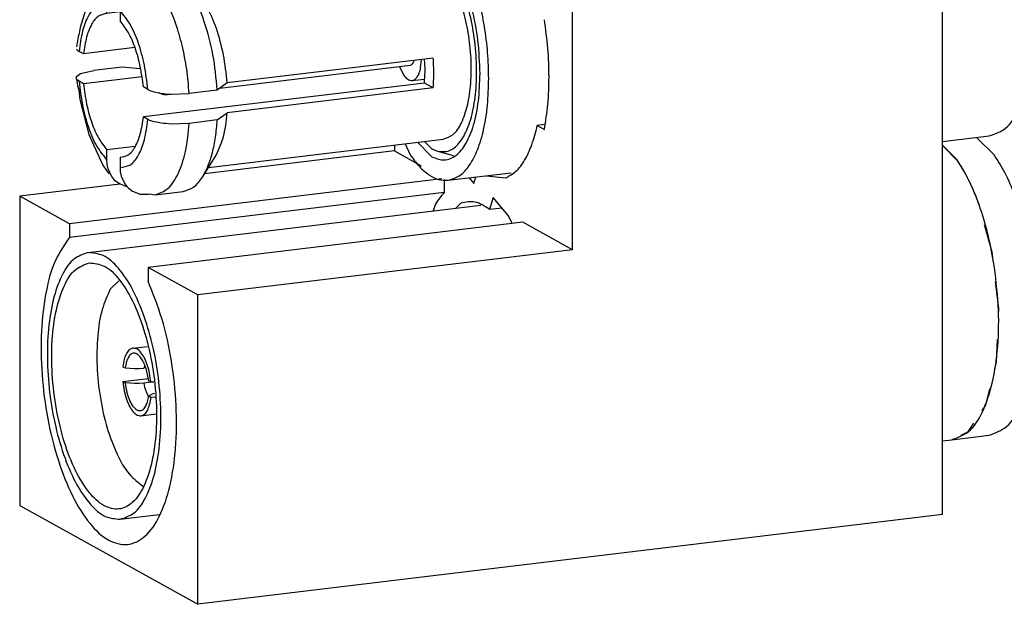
# Model space of a CAD drawing. Header units: inches. Extents: x -399 to 442, y -299 to 295.
# Tile 79 of 134: x 253.13 to 260.75, y -11.42 to -6.89. Entities that reach past the tile are written whole.
import ezdxf

# ---------------------------------------------------------------- set-up
doc = ezdxf.new("R2010")
doc.units = ezdxf.units.IN

# ---------------------------------------------------------------- blocks, each defined once
blk = doc.blocks.new('23Z121-003', base_point=(316.4118, -14.2696))
at = {"color": 7, "linetype": 'Continuous'}
for p, q in [((325.3392, -13.4), (325.3392, 4.2764)), ((321.7592, -10.8377), (321.7592, -7.7467)), ((321.4931, -9.6265), (321.4202, -9.6353)), ((321.4202, -9.6353), (321.489, -9.6735)), ((320.0371, -9.8818), (318.1996, -10.1036)), ((320.0371, -9.8254), (320.0371, -9.8818)), ((320.0371, -9.8818), (320.2972, -10.0262)), ((320.4957, -10.152), (316.8936, -10.5868)), ((320.5189, -10.1572), (320.5189, -10.2826)), ((320.7595, -10.1412), (320.8056, -10.1959)), ((320.8056, -10.1959), (320.824, -10.1334)), ((320.9238, -10.1213), (321.1175, -10.1408)), ((317.3813, -10.2024), (316.4118, -10.3194)), ((320.5189, -10.2826), (316.8936, -10.7201)), ((316.8936, -10.5868), (316.4118, -10.3194)), ((316.4118, -10.3194), (316.4118, -13.3137)), ((320.9928, -10.3316), (320.9584, -10.4486)), ((321.1418, -10.5087), (320.9928, -10.3316)), ((320.436, -10.3969), (320.4133, -10.4619)), ((320.6809, -10.3867), (320.6306, -10.4356)), ((321.079, -10.434), (320.9584, -10.4486)), ((321.2796, -10.5715), (317.6543, -11.009)), ((321.1778, -10.5838), (321.1418, -10.5087)), ((321.7592, -10.8377), (321.2796, -10.5715)), ((316.8936, -10.5868), (316.8936, -10.7201)), ((321.7592, -10.8377), (318.134, -11.2752)), ((318.134, -11.2752), (317.6543, -11.009)), ((317.6543, -11.009), (317.6543, -11.1424)), ((318.134, -14.2696), (318.134, -11.2752)), ((316.4118, -13.3137), (318.134, -14.2696)), ((325.3392, -13.4), (318.134, -14.2696))]:
    blk.add_line(p, q, dxfattribs=at)
for points, knots in [([(321.489, -9.6735), (321.5016, -9.5928), (321.5278, -9.425), (321.5362, -9.1626), (321.5265, -8.8883), (321.5015, -8.7039), (321.489, -8.611)], [0, 0, 0, 0, 0.244792, 0.509225, 0.786009, 1.067159, 1.067159, 1.067159, 1.067159]), ([(321.1175, -10.1408), (321.1511, -10.1219), (321.2247, -10.0803), (321.3061, -9.9637), (321.3755, -9.814), (321.4046, -9.6979), (321.4202, -9.6353)], [0, 0, 0, 0, 0.1141813, 0.2510922, 0.4160283, 0.6089353, 0.6089353, 0.6089353, 0.6089353]), ([(320.5189, -10.2826), (320.5041, -10.2997), (320.4732, -10.3354), (320.4488, -10.3758), (320.436, -10.3969)], [0, 0, 0, 0, 0.0677144, 0.1413806, 0.1413806, 0.1413806, 0.1413806]), ([(320.9584, -10.4486), (320.9128, -10.4171), (320.8279, -10.3586), (320.7274, -10.3778), (320.6809, -10.3867)], [0, 0, 0, 0, 0.158539, 0.2951699, 0.2951699, 0.2951699, 0.2951699]), ([(316.8936, -10.7201), (316.8453, -10.7896), (316.7353, -10.9481), (316.6571, -11.2631), (316.6132, -11.6356), (316.6208, -12.0493), (316.6751, -12.47), (316.7735, -12.8669), (316.9075, -13.2107), (317.0687, -13.4765), (317.2467, -13.6531), (317.4571, -13.7144), (317.6499, -13.6122), (317.7831, -13.4026), (317.8785, -13.1103), (317.9292, -12.7474), (317.9331, -12.3399), (317.8872, -11.9185), (317.8016, -11.5123), (317.7019, -11.2618), (317.6543, -11.1424)], [0, 0, 0, 0, 0.252085, 0.574861, 0.957482, 1.378518, 1.811365, 2.227981, 2.602316, 2.914187, 3.155211, 3.341225, 3.525552, 3.763059, 4.071339, 4.442875, 4.857914, 5.290607, 5.71293, 6.09812, 6.09812, 6.09812, 6.09812])]:
    blk.add_open_spline(points, degree=3, knots=knots, dxfattribs=at)
blk = doc.blocks.new('23S102-270_02__137', base_point=(319.921, -10.1729))
at = {"color": 7, "linetype": 'Continuous'}
for p, q in [((325.6668, -6.8526), (325.8546, -7.0421)), ((320.5786, -7.9921), (320.4876, -7.9002)), ((320.7892, -8.2028), (320.6354, -7.8824)), ((319.9445, -7.9658), (319.921, -8.0329)), ((320.0687, -7.9508), (320.0454, -8.0175)), ((320.2627, -9.7982), (320.4007, -9.9376)), ((325.3392, -9.7899), (325.7917, -9.7353)), ((320.1399, -9.813), (320.1905, -9.9185)), ((320.5565, -10.1657), (321.1678, -10.0919))]:
    blk.add_line(p, q, dxfattribs=at)
for points, knots in [([(325.7917, -9.7353), (325.8421, -9.7185), (325.955, -9.681), (326.0747, -9.5105), (326.1669, -9.2849), (326.2265, -8.9962), (326.2516, -8.6656), (326.2398, -8.3099), (326.1925, -7.9503), (326.1106, -7.6087), (326.005, -7.3015), (325.9023, -7.1244), (325.8546, -7.0421)], [0, 0, 0, 0, 0.155902, 0.349094, 0.594586, 0.890705, 1.226967, 1.588067, 1.95622, 2.312986, 2.640992, 2.92583, 2.92583, 2.92583, 2.92583]), ([(320.8656, -9.1331), (320.8617, -9.0262), (320.8539, -8.8128), (320.7941, -8.5058), (320.7106, -8.2262), (320.6203, -8.066), (320.5786, -7.9921)], [0, 0, 0, 0, 0.320171, 0.639786, 0.936188, 1.190019, 1.190019, 1.190019, 1.190019]), ([(320.9501, -9.18), (320.9481, -9.0963), (320.9439, -8.9276), (320.9113, -8.6772), (320.8631, -8.4337), (320.8134, -8.2784), (320.7892, -8.2028)], [0, 0, 0, 0, 0.2510568, 0.5058959, 0.7563694, 0.9945865, 0.9945865, 0.9945865, 0.9945865]), ([(320.4007, -9.9376), (320.4406, -9.9536), (320.5192, -9.9852), (320.65, -9.9264), (320.7435, -9.7996), (320.8133, -9.6181), (320.8577, -9.3894), (320.8629, -9.222), (320.8656, -9.1331)], [0, 0, 0, 0, 0.124144, 0.244557, 0.394858, 0.588549, 0.823663, 1.090341, 1.090341, 1.090341, 1.090341]), ([(320.5565, -10.1657), (320.5944, -10.1544), (320.6774, -10.1296), (320.7731, -10.0161), (320.8505, -9.8626), (320.9074, -9.6643), (320.9437, -9.4323), (320.9479, -9.2667), (320.9501, -9.18)], [0, 0, 0, 0, 0.116474, 0.255104, 0.42687, 0.633192, 0.869959, 1.12985, 1.12985, 1.12985, 1.12985]), ([(320.1905, -9.9185), (320.2187, -9.9577), (320.2708, -10.0304), (320.3636, -10.1126), (320.4596, -10.1647), (320.5255, -10.1654), (320.5565, -10.1657)], [0, 0, 0, 0, 0.1445377, 0.2671452, 0.3706304, 0.46237, 0.46237, 0.46237, 0.46237])]:
    blk.add_open_spline(points, degree=3, knots=knots, dxfattribs=at)
blk = doc.blocks.new('23S102-270_20__138', base_point=(317.7619, -9.3386))
at = {"color": 7, "linetype": 'Continuous'}
for p, q in [((320.2278, -9.0044), (320.219, -9.0297)), ((320.2913, -9.0783), (320.2988, -8.9959)), ((318.3489, -9.2738), (320.1921, -9.0513)), ((320.0876, -9.0639), (320.1256, -9.1432)), ((320.2101, -9.2002), (320.329, -9.1859)), ((317.7951, -9.3355), (317.7619, -9.319)), ((317.8114, -9.3386), (317.7951, -9.3355)), ((317.8114, -9.3386), (317.8757, -9.3309)), ((317.8274, -9.3276), (317.8177, -9.337)), ((317.8177, -9.337), (317.8114, -9.3386))]:
    blk.add_line(p, q, dxfattribs=at)
for points, knots in [([(320.1921, -9.0513), (320.1973, -9.0496), (320.2088, -9.0458), (320.2154, -9.0354), (320.219, -9.0297)], [0, 0, 0, 0, 0.01578052, 0.03540417, 0.03540417, 0.03540417, 0.03540417]), ([(320.1256, -9.1432), (320.1379, -9.1609), (320.1591, -9.1913), (320.195, -9.1976), (320.2101, -9.2002)], [0, 0, 0, 0, 0.0613679, 0.1056835, 0.1056835, 0.1056835, 0.1056835]), ([(320.2101, -9.2002), (320.2192, -9.1974), (320.2393, -9.1913), (320.2619, -9.163), (320.2802, -9.125), (320.2874, -9.0948), (320.2913, -9.0783)], [0, 0, 0, 0, 0.0280391, 0.0617796, 0.1039008, 0.1545907, 0.1545907, 0.1545907, 0.1545907])]:
    blk.add_open_spline(points, degree=3, knots=knots, dxfattribs=at)
blk = doc.blocks.new('23S101-S00_01__139', base_point=(316.9614, -10.3062))
at = {"color": 7, "linetype": 'Continuous'}
for p, q in [((320.2552, -7.9911), (319.9748, -8.0264)), ((320.1582, -7.94), (320.0953, -8.0073)), ((320.5661, -8.0546), (320.4211, -7.9082)), ((317.4594, -8.122), (317.7313, -8.0892)), ((317.5278, -8.1263), (317.7997, -8.0935)), ((317.7313, -8.0892), (317.7997, -8.0935)), ((317.8792, -8.1696), (317.7997, -8.0935)), ((318.0273, -8.2601), (319.9748, -8.0264)), ((318.0286, -8.2613), (319.9748, -8.0264)), ((320.1016, -8.0968), (318.1077, -8.3374)), ((319.9748, -8.0264), (319.9748, -8.1121)), ((320.0953, -8.0073), (320.0938, -8.0114)), ((317.3281, -8.1651), (317.0951, -8.3865)), ((317.3531, -8.1508), (317.3281, -8.1651)), ((317.4594, -8.122), (317.3531, -8.1508)), ((317.3774, -8.1933), (317.5278, -8.1263)), ((317.4594, -8.122), (317.5278, -8.1263)), ((317.6546, -8.1967), (317.9265, -8.1639)), ((317.9265, -8.1639), (317.9445, -8.1804)), ((317.9445, -8.1804), (318.1077, -8.3374)), ((317.2678, -8.3652), (317.3021, -8.2832)), ((317.3021, -8.2832), (317.3223, -8.2522)), ((317.3223, -8.2522), (317.3361, -8.2346)), ((317.3361, -8.2346), (317.3774, -8.1933)), ((317.5042, -8.2637), (317.4629, -8.305)), ((317.6546, -8.1967), (317.5042, -8.2637)), ((317.2586, -8.4105), (317.2678, -8.3652)), ((317.4288, -8.3536), (317.3946, -8.4356)), ((317.4491, -8.3226), (317.4288, -8.3536)), ((317.4629, -8.305), (317.4491, -8.3226)), ((318.1077, -8.3374), (318.111, -8.3405)), ((317.0762, -8.4266), (316.9954, -8.6879)), ((317.0951, -8.3865), (317.0762, -8.4266)), ((317.2559, -8.4527), (317.2586, -8.4105)), ((317.2559, -8.5513), (317.2559, -8.4527)), ((317.3946, -8.4356), (317.3854, -8.4808)), ((317.3827, -8.536), (317.2559, -8.5513)), ((317.3854, -8.4808), (317.3827, -8.5231)), ((317.3827, -8.5231), (317.3827, -8.6217)), ((316.9878, -8.7436), (316.9787, -8.7771)), ((316.9954, -8.6879), (316.9878, -8.7436)), ((316.9787, -8.7771), (316.9616, -8.8723)), ((316.9614, -8.8954), (316.9716, -8.9072)), ((316.9716, -8.9072), (316.9872, -8.9177)), ((317.0303, -8.9417), (316.9872, -8.9177)), ((317.5269, -8.8817), (317.0303, -8.9417)), ((320.4133, -8.9821), (318.4194, -9.2227)), ((320.334, -9.083), (320.3298, -8.9921)), ((316.9616, -9.1621), (317.0016, -9.1334)), ((317.0016, -9.1334), (317.1306, -9.1034)), ((317.4025, -9.0706), (317.1306, -9.1034)), ((317.5389, -9.0836), (317.4025, -9.0706)), ((317.5794, -9.0875), (317.5389, -9.0836)), ((316.9614, -9.1852), (316.9616, -9.1621)), ((316.9614, -9.1852), (316.9722, -9.248)), ((316.9716, -9.197), (316.9614, -9.1852)), ((316.9872, -9.2075), (316.9716, -9.197)), ((317.0303, -9.2314), (316.9872, -9.2075)), ((317.5956, -9.1632), (317.0303, -9.2314)), ((320.3272, -9.2241), (317.6083, -9.5522)), ((318.4194, -9.2227), (318.3236, -9.292)), ((320.4133, -9.2718), (320.3272, -9.2241)), ((316.9722, -9.248), (316.9839, -9.2923)), ((316.9839, -9.2923), (316.9948, -9.3832)), ((317.6514, -9.2864), (317.6083, -9.2624)), ((317.6514, -9.2864), (317.6725, -9.2962)), ((317.6725, -9.2962), (317.701, -9.3058)), ((317.701, -9.3058), (317.7693, -9.3206)), ((317.7693, -9.3206), (317.802, -9.3251)), ((317.802, -9.3251), (317.8228, -9.3273)), ((317.8228, -9.3273), (317.88, -9.3311)), ((317.88, -9.3311), (318.0517, -9.3248)), ((318.3236, -9.292), (318.0517, -9.3248)), ((320.4133, -9.2718), (318.4194, -9.5125)), ((316.9948, -9.3832), (317.0804, -9.7235)), ((318.3236, -9.5818), (318.4194, -9.5125)), ((317.6514, -9.5762), (317.6083, -9.5522)), ((317.6725, -9.586), (317.6514, -9.5762)), ((317.701, -9.5956), (317.6725, -9.586)), ((317.7693, -9.6104), (317.701, -9.5956)), ((317.802, -9.6149), (317.7693, -9.6104)), ((317.8228, -9.6171), (317.802, -9.6149)), ((317.88, -9.6209), (317.8228, -9.6171)), ((318.0517, -9.6146), (317.88, -9.6209)), ((318.3236, -9.5818), (318.0517, -9.6146)), ((317.0804, -9.7235), (317.1273, -9.8221)), ((318.2383, -10.0425), (320.5086, -9.7686)), ((320.3292, -9.7902), (320.4007, -9.8624)), ((317.1273, -9.8221), (317.2178, -10.0187)), ((317.5292, -9.8392), (317.2559, -9.8722)), ((317.2559, -9.9708), (317.2559, -9.8722)), ((320.4007, -9.8624), (320.4542, -9.8845)), ((320.4542, -9.8845), (320.6054, -9.9254)), ((317.2586, -10.0124), (317.2559, -9.9708)), ((317.3827, -9.9426), (317.3827, -10.0412)), ((318.1803, -10.1341), (318.3039, -9.939)), ((320.6054, -9.9254), (320.6087, -9.9262)), ((317.2178, -10.0187), (317.2523, -10.0711)), ((317.2523, -10.0711), (317.2783, -10.1028)), ((317.2678, -10.0554), (317.2586, -10.0124)), ((317.2998, -10.1243), (317.2678, -10.0554)), ((317.3827, -10.0412), (317.3854, -10.0827)), ((317.3854, -10.0827), (317.3946, -10.1258)), ((317.3021, -10.1291), (317.2998, -10.1243)), ((317.3223, -10.1552), (317.3021, -10.1291)), ((317.3361, -10.1695), (317.3223, -10.1552)), ((317.3774, -10.2009), (317.3361, -10.1695)), ((317.3946, -10.1258), (317.4288, -10.1995)), ((317.4512, -10.2289), (317.3774, -10.2009)), ((317.4288, -10.1995), (317.4491, -10.2256)), ((317.4491, -10.2256), (317.4629, -10.2399)), ((317.4629, -10.2399), (317.5042, -10.2712)), ((317.5042, -10.2712), (317.576, -10.2989)), ((317.723, -10.3062), (317.9949, -10.2734)), ((317.576, -10.2989), (317.6689, -10.2979)), ((317.576, -10.2989), (317.6546, -10.3019)), ((317.6689, -10.2979), (317.723, -10.3062))]:
    blk.add_line(p, q, dxfattribs=at)
for points, knots in [([(320.7521, -8.7374), (320.7374, -8.6622), (320.7092, -8.5178), (320.6403, -8.3211), (320.5573, -8.159), (320.4648, -8.0446), (320.3589, -7.9732), (320.2878, -7.9855), (320.2552, -7.9911)], [0, 0, 0, 0, 0.2295255, 0.4409637, 0.6236628, 0.7710937, 0.8846553, 0.9807224, 0.9807224, 0.9807224, 0.9807224]), ([(320.1016, -8.0968), (320.0815, -8.0792), (320.0442, -8.0466), (319.9967, -8.0328), (319.9748, -8.0264)], [0, 0, 0, 0, 0.0791211, 0.1465663, 0.1465663, 0.1465663, 0.1465663]), ([(320.4542, -9.8845), (320.4919, -9.8876), (320.5719, -9.8941), (320.6777, -9.8009), (320.7533, -9.6596), (320.807, -9.4672), (320.8342, -9.2374), (320.8337, -8.9834), (320.8053, -8.7219), (320.7497, -8.4712), (320.6754, -8.2449), (320.6007, -8.1149), (320.5661, -8.0546)], [0, 0, 0, 0, 0.109503, 0.232124, 0.391114, 0.591009, 0.825791, 1.084029, 1.351492, 1.61296, 1.853849, 2.061952, 2.061952, 2.061952, 2.061952]), ([(318.3236, -9.292), (318.3128, -9.1775), (318.2916, -8.9532), (318.208, -8.6425), (318.1037, -8.3753), (317.9934, -8.2403), (317.9445, -8.1804)], [0, 0, 0, 0, 0.344482, 0.67437, 0.9639, 1.194642, 1.194642, 1.194642, 1.194642]), ([(318.4194, -9.2227), (318.4097, -9.1314), (318.3908, -8.9531), (318.3223, -8.7066), (318.2379, -8.495), (318.15, -8.3881), (318.111, -8.3405)], [0, 0, 0, 0, 0.2749125, 0.5368832, 0.7665365, 0.9501401, 0.9501401, 0.9501401, 0.9501401]), ([(317.2559, -8.5513), (317.2281, -8.5564), (317.1654, -8.5678), (317.0995, -8.6615), (317.0517, -8.7864), (317.0379, -8.8865), (317.0303, -8.9417)], [0, 0, 0, 0, 0.0820946, 0.1848543, 0.3201698, 0.4861382, 0.4861382, 0.4861382, 0.4861382]), ([(317.6083, -9.2624), (317.6001, -9.1967), (317.5843, -9.0686), (317.5339, -8.8911), (317.4724, -8.7378), (317.4105, -8.6577), (317.3827, -8.6217)], [0, 0, 0, 0, 0.1982153, 0.3865483, 0.5530371, 0.6889905, 0.6889905, 0.6889905, 0.6889905]), ([(320.5086, -9.7686), (320.5429, -9.7559), (320.6216, -9.7268), (320.6973, -9.5975), (320.7525, -9.4302), (320.7811, -9.2187), (320.7844, -8.9827), (320.763, -8.8203), (320.7521, -8.7374)], [0, 0, 0, 0, 0.107138, 0.245437, 0.424594, 0.640108, 0.880545, 1.13101, 1.13101, 1.13101, 1.13101]), ([(320.4133, -9.2718), (320.4159, -9.2245), (320.4212, -9.1279), (320.4159, -9.0313), (320.4133, -8.9821)], [0, 0, 0, 0, 0.1420358, 0.2899731, 0.2899731, 0.2899731, 0.2899731]), ([(320.3272, -9.2241), (320.3292, -9.201), (320.3333, -9.1541), (320.3338, -9.107), (320.334, -9.083)], [0, 0, 0, 0, 0.0693569, 0.1412935, 0.1412935, 0.1412935, 0.1412935]), ([(317.0303, -9.2314), (317.0384, -9.2971), (317.0542, -9.4252), (317.1047, -9.6028), (317.1662, -9.7561), (317.2281, -9.8362), (317.2559, -9.8722)], [0, 0, 0, 0, 0.1982153, 0.3865483, 0.5530371, 0.6889905, 0.6889905, 0.6889905, 0.6889905]), ([(318.3039, -9.939), (318.3322, -9.8793), (318.3963, -9.7444), (318.4111, -9.5955), (318.4194, -9.5125)], [0, 0, 0, 0, 0.1967422, 0.4447498, 0.4447498, 0.4447498, 0.4447498]), ([(317.3827, -9.9426), (317.4105, -9.9375), (317.4732, -9.926), (317.5391, -9.8324), (317.5868, -9.7075), (317.6006, -9.6074), (317.6083, -9.5522)], [0, 0, 0, 0, 0.0820946, 0.1848543, 0.3201698, 0.4861382, 0.4861382, 0.4861382, 0.4861382]), ([(318.1803, -10.1341), (318.1992, -10.0996), (318.2399, -10.0251), (318.2794, -9.8943), (318.31, -9.7446), (318.3189, -9.6377), (318.3236, -9.5818)], [0, 0, 0, 0, 0.1176767, 0.2540745, 0.4076409, 0.575593, 0.575593, 0.575593, 0.575593]), ([(317.9949, -10.2734), (318.0299, -10.2624), (318.1076, -10.2382), (318.1546, -10.171), (318.1803, -10.1341)], [0, 0, 0, 0, 0.1072723, 0.2378426, 0.2378426, 0.2378426, 0.2378426])]:
    blk.add_open_spline(points, degree=3, knots=knots, dxfattribs=at)
at = {"color": 1, "linetype": 'Continuous'}
for points, knots in [([(318.0517, -9.3248), (318.0451, -9.246), (318.0319, -9.0893), (317.9868, -8.8619), (317.9259, -8.6501), (317.8488, -8.4648), (317.7634, -8.31), (317.6886, -8.2321), (317.6546, -8.1967)], [0, 0, 0, 0, 0.237181, 0.471571, 0.694188, 0.896934, 1.073388, 1.219963, 1.219963, 1.219963, 1.219963]), ([(317.2559, -8.4527), (317.2223, -8.4569), (317.1468, -8.4664), (317.0668, -8.579), (317.0108, -8.7295), (316.9956, -8.8508), (316.9872, -8.9177)], [0, 0, 0, 0, 0.0976987, 0.2198858, 0.3828564, 0.5838868, 0.5838868, 0.5838868, 0.5838868]), ([(317.6514, -9.2864), (317.6424, -9.2075), (317.6249, -9.0537), (317.5651, -8.841), (317.4917, -8.6582), (317.4163, -8.5648), (317.3827, -8.5231)], [0, 0, 0, 0, 0.2375769, 0.4635373, 0.6621031, 0.8220236, 0.8220236, 0.8220236, 0.8220236]), ([(316.9872, -9.2075), (316.9962, -9.2863), (317.0137, -9.4402), (317.0735, -9.6529), (317.1469, -9.8357), (317.2223, -9.9291), (317.2559, -9.9708)], [0, 0, 0, 0, 0.2375769, 0.4635373, 0.6621031, 0.8220236, 0.8220236, 0.8220236, 0.8220236]), ([(317.3827, -10.0412), (317.4162, -10.037), (317.4918, -10.0275), (317.5718, -9.9148), (317.6278, -9.7643), (317.643, -9.6431), (317.6514, -9.5762)], [0, 0, 0, 0, 0.0976987, 0.2198858, 0.3828564, 0.5838868, 0.5838868, 0.5838868, 0.5838868]), ([(317.723, -10.3062), (317.7661, -10.2899), (317.8653, -10.2525), (317.9583, -10.0868), (318.0268, -9.8734), (318.0429, -9.706), (318.0517, -9.6146)], [0, 0, 0, 0, 0.1346552, 0.3100107, 0.537938, 0.8117191, 0.8117191, 0.8117191, 0.8117191])]:
    blk.add_open_spline(points, degree=3, knots=knots, dxfattribs=at)
blk = doc.blocks.new('23S102-270_2', base_point=(316.9614, -10.3062))
for name, p in [('23S102-270_02__137', (319.921, -10.1729)), ('23S101-S00_01__139', (316.9614, -10.3062)), ('23S102-270_20__138', (317.7619, -9.3386))]:
    blk.add_blockref(name, p)
blk = doc.blocks.new('23K102-270_01__146', base_point=(316.6719, -13.4574))
at = {"color": 7, "linetype": 'Continuous'}
for p, q in [((325.3392, -9.8293), (325.4921, -9.9837)), ((317.0729, -10.865), (320.8747, -10.4062)), ((317.2884, -11.2193), (317.3703, -11.1396)), ((325.3392, -12.6877), (325.4292, -12.6768)), ((317.6045, -13.125), (317.6022, -13.1248)), ((317.3844, -13.4463), (317.7598, -13.401))]:
    blk.add_line(p, q, dxfattribs=at)
for points, knots in [([(325.8352, -10.9582), (325.8174, -10.8635), (325.7827, -10.6786), (325.7035, -10.4179), (325.6118, -10.1841), (325.5303, -10.0477), (325.4921, -9.9837)], [0, 0, 0, 0, 0.289007, 0.563871, 0.816364, 1.039811, 1.039811, 1.039811, 1.039811]), ([(317.0729, -10.865), (317.0264, -10.8813), (316.9212, -10.9181), (316.8145, -11.0838), (316.7343, -11.3008), (316.6868, -11.577), (316.6735, -11.8894), (316.696, -12.2199), (316.7528, -12.5464), (316.84, -12.8466), (316.9519, -13.1036), (317.0814, -13.2953), (317.2245, -13.4308), (317.3354, -13.4416), (317.3844, -13.4463)], [0, 0, 0, 0, 0.144317, 0.326657, 0.560668, 0.842806, 1.160792, 1.497742, 1.834692, 2.152678, 2.434816, 2.668827, 2.851167, 2.995484, 2.995484, 2.995484, 2.995484]), ([(317.6171, -11.4834), (317.5815, -11.392), (317.5163, -11.2247), (317.3833, -11.0247), (317.2376, -10.882), (317.1232, -10.8702), (317.0729, -10.865)], [0, 0, 0, 0, 0.29274, 0.5356955, 0.7243192, 0.8724372, 0.8724372, 0.8724372, 0.8724372]), ([(317.0849, -10.9643), (317.0381, -10.9819), (316.9303, -11.0225), (316.8287, -11.202), (316.7555, -11.4334), (316.7191, -11.7251), (316.7206, -12.0483), (316.7607, -12.3807), (316.8362, -12.6953), (316.9408, -12.9687), (317.0674, -13.1798), (317.2076, -13.3201), (317.3749, -13.3671), (317.5261, -13.2817), (317.629, -13.1121), (317.7017, -12.8769), (317.7382, -12.5865), (317.7367, -12.2629), (317.6966, -11.9305), (317.6212, -11.6163), (317.5164, -11.3416), (317.3903, -11.1343), (317.2488, -10.9841), (317.1346, -10.9703), (317.0849, -10.9643)], [0, 0, 0, 0, 0.14632, 0.336629, 0.583879, 0.880937, 1.211003, 1.552559, 1.882625, 2.179683, 2.426932, 2.617242, 2.763562, 2.909882, 3.100191, 3.347441, 3.644499, 3.974565, 4.31612, 4.646186, 4.943244, 5.190494, 5.380804, 5.527124, 5.527124, 5.527124, 5.527124]), ([(325.4292, -12.6768), (325.4865, -12.6557), (325.6176, -12.6072), (325.7438, -12.3917), (325.8358, -12.1128), (325.8834, -11.7604), (325.8889, -11.3671), (325.8533, -11.0964), (325.8352, -10.9582)], [0, 0, 0, 0, 0.178563, 0.409061, 0.707656, 1.066845, 1.467573, 1.885016, 1.885016, 1.885016, 1.885016]), ([(317.2884, -11.2193), (317.2597, -11.2837), (317.1956, -11.4275), (317.1607, -11.6826), (317.1543, -11.9697), (317.1861, -12.2694), (317.2499, -12.5566), (317.3439, -12.8046), (317.4518, -13.0054), (317.5567, -13.0887), (317.6022, -13.1248)], [0, 0, 0, 0, 0.210799, 0.470418, 0.764217, 1.072124, 1.372137, 1.643318, 1.86904, 2.041831, 2.041831, 2.041831, 2.041831]), ([(317.3844, -13.4463), (317.4303, -13.4304), (317.534, -13.3945), (317.6402, -13.2325), (317.7203, -13.02), (317.7688, -12.7491), (317.7841, -12.4419), (317.7635, -12.116), (317.7124, -11.7916), (317.6483, -11.5843), (317.6171, -11.4834)], [0, 0, 0, 0, 0.142424, 0.32166, 0.55125, 0.828118, 1.140683, 1.472844, 1.806388, 2.122965, 2.122965, 2.122965, 2.122965])]:
    blk.add_open_spline(points, degree=3, knots=knots, dxfattribs=at)
blk = doc.blocks.new('23K102-270_20__147', base_point=(317.4101, -12.4479))
at = {"color": 7, "linetype": 'Continuous'}
for p, q in [((317.5063, -11.7897), (317.6471, -11.7728)), ((317.5912, -11.8926), (317.5875, -11.8889)), ((317.4101, -11.9695), (317.4319, -11.9816)), ((317.4319, -11.9816), (317.5217, -11.9884)), ((317.5217, -11.9884), (317.5682, -11.9876)), ((317.5682, -11.9876), (317.6125, -11.9839)), ((317.6318, -11.9816), (317.6125, -11.9839)), ((317.4101, -12.1144), (317.6566, -12.0847)), ((317.4101, -12.1144), (317.4319, -12.1265)), ((317.5213, -12.1333), (317.4319, -12.1265)), ((317.568, -12.1325), (317.5213, -12.1333)), ((317.6125, -12.1288), (317.568, -12.1325)), ((317.7092, -12.117), (317.6125, -12.1288)), ((317.6599, -12.1082), (317.6817, -12.1203)), ((317.6817, -12.1203), (317.7092, -12.117)), ((317.6599, -12.2531), (317.6976, -12.2309)), ((317.6599, -12.2531), (317.6817, -12.2652)), ((317.6817, -12.2652), (317.7211, -12.2604)), ((317.6976, -12.2309), (317.7182, -12.2254)), ((317.6295, -12.3551), (317.6367, -12.3384)), ((317.5854, -12.445), (317.735, -12.427))]:
    blk.add_line(p, q, dxfattribs=at)
at = {"color": 1, "linetype": 'Continuous'}
for p, q in [((317.6128, -11.9826), (317.6125, -11.9839)), ((317.6219, -11.9566), (317.6128, -11.9826))]:
    blk.add_line(p, q, dxfattribs=at)
at = {"color": 7, "linetype": 'Continuous'}
for points, knots in [([(317.5063, -11.7897), (317.4944, -11.7939), (317.4675, -11.8034), (317.4404, -11.846), (317.4197, -11.9016), (317.4135, -11.9455), (317.4101, -11.9695)], [0, 0, 0, 0, 0.036892, 0.0836024, 0.1436091, 0.2159466, 0.2159466, 0.2159466, 0.2159466]), ([(317.6817, -12.1203), (317.6779, -12.0908), (317.6705, -12.0332), (317.6483, -11.9528), (317.6198, -11.8834), (317.5861, -11.8314), (317.5487, -11.7943), (317.5193, -11.7911), (317.5063, -11.7897)], [0, 0, 0, 0, 0.0890952, 0.1739491, 0.2496448, 0.3124933, 0.3612012, 0.399296, 0.399296, 0.399296, 0.399296]), ([(317.5912, -11.8926), (317.5814, -11.8795), (317.5643, -11.8564), (317.5281, -11.8357), (317.4898, -11.8431), (317.462, -11.8753), (317.4418, -11.9227), (317.4354, -11.9606), (317.4319, -11.9816)], [0, 0, 0, 0, 0.0489226, 0.0858861, 0.1180686, 0.1568516, 0.2081, 0.2717768, 0.2717768, 0.2717768, 0.2717768]), ([(317.6599, -12.1082), (317.657, -12.0874), (317.6512, -12.0465), (317.6358, -11.9886), (317.617, -11.9367), (317.5994, -11.9066), (317.5912, -11.8926)], [0, 0, 0, 0, 0.0631004, 0.1237181, 0.179376, 0.2280391, 0.2280391, 0.2280391, 0.2280391]), ([(317.4101, -12.1144), (317.4138, -12.1439), (317.4212, -12.2015), (317.4434, -12.2819), (317.4719, -12.3513), (317.5056, -12.4033), (317.543, -12.4405), (317.5725, -12.4436), (317.5854, -12.445)], [0, 0, 0, 0, 0.0890953, 0.1739493, 0.2496451, 0.3124937, 0.3612015, 0.3992964, 0.3992964, 0.3992964, 0.3992964]), ([(317.4319, -12.1265), (317.4367, -12.1581), (317.446, -12.2184), (317.4741, -12.2988), (317.5088, -12.3585), (317.5502, -12.3973), (317.6026, -12.3949), (317.62, -12.3692), (317.6295, -12.3551)], [0, 0, 0, 0, 0.0958157, 0.1826759, 0.2529961, 0.3038646, 0.343439, 0.3919616, 0.3919616, 0.3919616, 0.3919616]), ([(317.5854, -12.445), (317.5973, -12.4408), (317.6242, -12.4313), (317.6513, -12.3888), (317.672, -12.3331), (317.6783, -12.2892), (317.6817, -12.2652)], [0, 0, 0, 0, 0.036892, 0.0836023, 0.1436089, 0.2159463, 0.2159463, 0.2159463, 0.2159463]), ([(317.6295, -12.3551), (317.6364, -12.3404), (317.6515, -12.3079), (317.6569, -12.2725), (317.6599, -12.2531)], [0, 0, 0, 0, 0.0483267, 0.1068559, 0.1068559, 0.1068559, 0.1068559])]:
    blk.add_open_spline(points, degree=3, knots=knots, dxfattribs=at)
at = {"color": 1, "linetype": 'Continuous'}
blk.add_open_spline([(317.6125, -12.1288), (317.6173, -12.1539), (317.6262, -12.2001), (317.6484, -12.2415), (317.6585, -12.2604)], degree=3, knots=[0, 0, 0, 0, 0.0760146, 0.1400984, 0.1400984, 0.1400984, 0.1400984], dxfattribs=at)
blk = doc.blocks.new('23K102-270_03__148', base_point=(325.3392, -12.6768))
at = {"color": 7, "linetype": 'Continuous'}
for p, q in [((325.6682, -9.7502), (325.841, -9.9199)), ((325.3392, -9.8268), (325.4785, -9.9637)), ((325.6766, -10.3539), (325.6858, -10.3871)), ((325.7431, -10.5923), (325.817, -10.8568)), ((325.817, -10.8568), (325.8233, -10.9109)), ((325.851, -11.1494), (325.8807, -11.4043)), ((325.8807, -11.4043), (325.8779, -11.4727)), ((325.8682, -11.7058), (325.8592, -11.9226)), ((325.8592, -11.9226), (325.842, -11.9918)), ((325.7945, -12.1837), (325.7554, -12.3416)), ((325.7554, -12.3416), (325.7211, -12.3939)), ((325.6415, -12.5156), (325.5832, -12.6047)), ((325.4292, -12.6768), (325.7917, -12.6331)), ((325.5832, -12.6047), (325.5188, -12.6349))]:
    blk.add_line(p, q, dxfattribs=at)
for points, knots in [([(325.6766, -10.3539), (325.6476, -10.2818), (325.5931, -10.1459), (325.5151, -10.0219), (325.4785, -9.9637)], [0, 0, 0, 0, 0.2325122, 0.4384325, 0.4384325, 0.4384325, 0.4384325]), ([(326.1795, -10.813), (326.1605, -10.7254), (326.1237, -10.5551), (326.0446, -10.3158), (325.955, -10.1023), (325.8775, -9.9782), (325.841, -9.9199)], [0, 0, 0, 0, 0.2686617, 0.5225399, 0.7550493, 0.9609674, 0.9609674, 0.9609674, 0.9609674]), ([(325.7917, -12.6331), (325.8514, -12.6103), (325.989, -12.5576), (326.1166, -12.3255), (326.2079, -12.0274), (326.2502, -11.6527), (326.247, -11.2389), (326.2022, -10.9563), (326.1795, -10.813)], [0, 0, 0, 0, 0.186581, 0.430798, 0.748809, 1.130422, 1.552908, 1.987551, 1.987551, 1.987551, 1.987551])]:
    blk.add_open_spline(points, degree=3, knots=knots, dxfattribs=at)
blk = doc.blocks.new('23K102-270_2', base_point=(316.6719, -13.4574))
for name, p in [('23K102-270_03__148', (325.3392, -12.6768)), ('23K102-270_01__146', (316.6719, -13.4574)), ('23K102-270_20__147', (317.4101, -12.4479))]:
    blk.add_blockref(name, p)
blk = doc.blocks.new('23C102-270_ASM', base_point=(316.4118, -14.2696))
for name, p in [('23Z121-003', (316.4118, -14.2696)), ('23S102-270_2', (316.9614, -10.3062)), ('23K102-270_2', (316.6719, -13.4574))]:
    blk.add_blockref(name, p)
blk = doc.blocks.new('23C11A-40M_GESTECKT_ASM', base_point=(316.4118, -14.2696))
blk.add_blockref('23C102-270_ASM', (316.4118, -14.2696))
blk = doc.blocks.new('N2494-61605', base_point=(316.4118, -16.7889))
blk.add_blockref('23C11A-40M_GESTECKT_ASM', (316.4118, -14.2696))
blk = doc.blocks.new('N2494-90111__402', base_point=(64.8745, -291.434))
blk.add_blockref('N2494-61605', (316.4118, -16.7889))
blk = doc.blocks.new('gen2', base_point=(303.75, 141.25))
blk.add_blockref('N2494-90111__402', (64.8745, -291.434))

msp = doc.modelspace()

# ---------------------------------------------------------------- block references
at = {"xscale": 0.8, "yscale": 0.8, "zscale": 0.8}
msp.add_blockref('gen2', (243, 113), dxfattribs=at)

doc.saveas('drawing.dxf')
